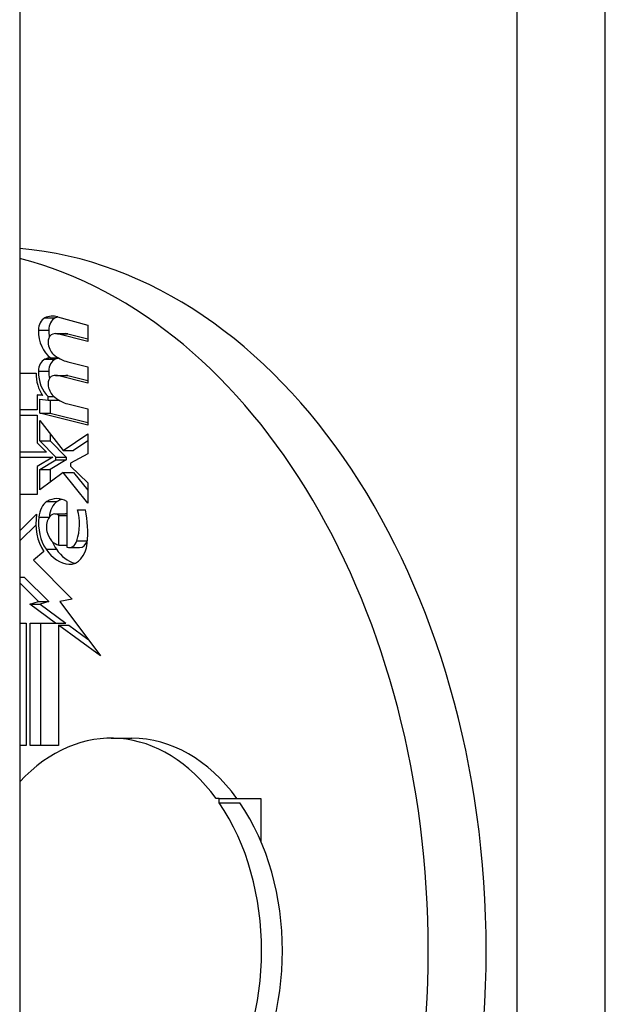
# Model space of a CAD drawing. Header units: inches. Extents: x 3.2 to 50.2, y 2.5 to 32.1.
# Tile 22 of 34: x 32.36 to 32.753, y 17.165 to 17.826. Entities that reach past the tile are written whole.
import ezdxf

# ---------------------------------------------------------------- set-up
doc = ezdxf.new("R2010")
doc.units = ezdxf.units.IN
doc.header["$MEASUREMENT"] = 0
doc.layers.add('Visible Edges(ANSI)', color=7, linetype='Continuous', lineweight=25)
doc.layers.add('Visible Tangent Edges(ANSI)', color=7, linetype='Continuous', lineweight=25)

msp = doc.modelspace()

# ---------------------------------------------------------------- linework, layer by layer
at = {"layer": 'Visible Edges(ANSI)'}
for p, q in [((32.35989, 20.05532), (32.35989, 14.34732)), ((32.3853, 17.62691), (32.4055, 17.62135)), ((32.4055, 17.62135), (32.4055, 17.61035)), ((32.38391, 17.61558), (32.39087, 17.61558)), ((32.4055, 17.61035), (32.38517, 17.61542)), ((32.39213, 17.61542), (32.4055, 17.61209)), ((32.38057, 17.59936), (32.38572, 17.59936)), ((32.39224, 17.59667), (32.4055, 17.59336)), ((32.4055, 17.59336), (32.4055, 17.58236)), ((32.35989, 17.58911), (32.37085, 17.58911)), ((32.38391, 17.58759), (32.39087, 17.58759)), ((32.4055, 17.58236), (32.38517, 17.58743)), ((32.39213, 17.58743), (32.4055, 17.5841)), ((32.37527, 17.57416), (32.37165, 17.57461)), ((32.37165, 17.57461), (32.37165, 17.56436)), ((32.37165, 17.57461), (32.37495, 17.57461)), ((32.37898, 17.57091), (32.37898, 17.57333)), ((32.37898, 17.57333), (32.38293, 17.57333)), ((32.37333, 17.56213), (32.37333, 17.57161)), ((32.37333, 17.57161), (32.37898, 17.57091)), ((32.37898, 17.57091), (32.38594, 17.57091)), ((32.38029, 17.57091), (32.38029, 17.56213)), ((32.38594, 17.57112), (32.38594, 17.57091)), ((32.39224, 17.56842), (32.4055, 17.56511)), ((32.37165, 17.56436), (32.35989, 17.56436)), ((32.35989, 17.56086), (32.37165, 17.56086)), ((32.37165, 17.56086), (32.37165, 17.54238)), ((32.4055, 17.55411), (32.37333, 17.56213)), ((32.37333, 17.56213), (32.38029, 17.56213)), ((32.38029, 17.56213), (32.4055, 17.55585)), ((32.4055, 17.56511), (32.4055, 17.55411)), ((32.37333, 17.54374), (32.37333, 17.55736)), ((32.37333, 17.55736), (32.38895, 17.53711)), ((32.38029, 17.54834), (32.38029, 17.54374)), ((32.38895, 17.53711), (32.4055, 17.54836)), ((32.4055, 17.54836), (32.4055, 17.53486)), ((32.37165, 17.54238), (32.37775, 17.53611)), ((32.38415, 17.53261), (32.37333, 17.54374)), ((32.37333, 17.54374), (32.38029, 17.54374)), ((32.38029, 17.54374), (32.39111, 17.53261)), ((32.4055, 17.54363), (32.39591, 17.53711)), ((32.37775, 17.53611), (32.35989, 17.53611)), ((32.38895, 17.53711), (32.39591, 17.53711)), ((32.4055, 17.53486), (32.39401, 17.52861)), ((32.35989, 17.53261), (32.38206, 17.53261)), ((32.38206, 17.53261), (32.37165, 17.52636)), ((32.37333, 17.52436), (32.38415, 17.53086)), ((32.39111, 17.53086), (32.38029, 17.52436)), ((32.38415, 17.53086), (32.38415, 17.53261)), ((32.38415, 17.53261), (32.39111, 17.53261)), ((32.38415, 17.53086), (32.39111, 17.53086)), ((32.39111, 17.53261), (32.39111, 17.53086)), ((32.39401, 17.52861), (32.39401, 17.52661)), ((32.39401, 17.52661), (32.4055, 17.51536)), ((32.37165, 17.52636), (32.37165, 17.50761)), ((32.37333, 17.51086), (32.37333, 17.52436)), ((32.37333, 17.52436), (32.38029, 17.52436)), ((32.38906, 17.52236), (32.37333, 17.51086)), ((32.38029, 17.52436), (32.38029, 17.51595)), ((32.4055, 17.50186), (32.38906, 17.52236)), ((32.38906, 17.52236), (32.39602, 17.52236)), ((32.39602, 17.52236), (32.4055, 17.51054)), ((32.4055, 17.51536), (32.4055, 17.50186)), ((32.37165, 17.50761), (32.35989, 17.50761)), ((32.39153, 17.50286), (32.39153, 17.47236)), ((32.35989, 17.48326), (32.3712, 17.49436)), ((32.38354, 17.49458), (32.3905, 17.49458)), ((32.38623, 17.49361), (32.39153, 17.49361)), ((32.38623, 17.47361), (32.38623, 17.49361)), ((32.39861, 17.49736), (32.40391, 17.49736)), ((32.37073, 17.48707), (32.36058, 17.47711)), ((32.3728, 17.49236), (32.37965, 17.49236)), ((32.35989, 17.47711), (32.36058, 17.47711)), ((32.38623, 17.47361), (32.39153, 17.47361)), ((32.37598, 17.46939), (32.36917, 17.46361)), ((32.39314, 17.47203), (32.4001, 17.47203)), ((32.36917, 17.46361), (32.39513, 17.43743)), ((32.35989, 17.45211), (32.36296, 17.45211)), ((32.37253, 17.43574), (32.35989, 17.44827)), ((32.36296, 17.45211), (32.37949, 17.43574)), ((32.36661, 17.43411), (32.37253, 17.43574)), ((32.38393, 17.42136), (32.36661, 17.43411)), ((32.36661, 17.43411), (32.37357, 17.43411)), ((32.37253, 17.43574), (32.37949, 17.43574)), ((32.37949, 17.43574), (32.37357, 17.43411)), ((32.37357, 17.43411), (32.39089, 17.42136)), ((32.39513, 17.43743), (32.38676, 17.43577)), ((32.38676, 17.43577), (32.41398, 17.39923)), ((32.35989, 17.42136), (32.36431, 17.42136)), ((32.36431, 17.42136), (32.36431, 17.33911)), ((32.36696, 17.33911), (32.36696, 17.42136)), ((32.36696, 17.42136), (32.38393, 17.42136)), ((32.37392, 17.42136), (32.37392, 17.33911)), ((32.38393, 17.42136), (32.39089, 17.42136)), ((32.41398, 17.39923), (32.38588, 17.41993)), ((32.38588, 17.41993), (32.38588, 17.33911)), ((32.38588, 17.41993), (32.39284, 17.41993)), ((32.39284, 17.41993), (32.40553, 17.41058)), ((32.42122, 17.34403), (32.43514, 17.34403)), ((32.36431, 17.33911), (32.35989, 17.33911)), ((32.38588, 17.33911), (32.36696, 17.33911)), ((32.4936, 17.30368), (32.49154, 17.30368)), ((32.4936, 17.30368), (32.52166, 17.30368)), ((32.4936, 17.30076), (32.4936, 17.30368)), ((32.52166, 17.30368), (32.52166, 17.27477)), ((32.4936, 17.30076), (32.50752, 17.30076))]:
    msp.add_line(p, q, dxfattribs=at)
for centre, major_axis, start_param, end_param in [((32.33873, 17.20132), (0, -0.47244), 0.063357, 3.078236), ((32.29984, 17.20132), (0, 0.47244), 3.322306, 6.102472), ((32.37865, 17.61781), (0, 0.00875), 0.322446, 1.56519), ((32.38206, 17.60335), (0, 0.024), 6.091199, 6.605631), ((32.38561, 17.61781), (0, 0.00875), 0.322446, 1.56519), ((32.38902, 17.60335), (0, 0.024), 0.206245, 0.322446), ((32.38693, 17.61775), (0, 0.02046), 1.56519, 2.686948), ((32.38243, 17.61014), (0, -0.005), 3.552596, 4.818901), ((32.39389, 17.61775), (0, -0.02046), 4.706783, 4.926216), ((32.38391, 17.60533), (0, 0.01025), 6.108516, 6.694188), ((32.39087, 17.60533), (0, 0.01025), 6.108516, 6.283185), ((32.38629, 17.61073), (0, -0.0105), 4.818901, 5.717844), ((32.38164, 17.57541), (0, 0.024), 0.063127, 0.29658), ((32.39661, 17.63492), (0, -0.03875), 5.734426, 6.123063), ((32.37843, 17.59028), (0, 0.00845), 0.29658, 1.56168), ((32.38539, 17.59028), (0, 0.00845), 0.29658, 1.56168), ((32.3886, 17.57541), (0, 0.024), 0.148906, 0.29658), ((32.38499, 17.58869), (0, -0.02), 4.691362, 5.525449), ((32.3866, 17.59018), (0, 0.02), 1.56168, 2.572814), ((32.38243, 17.58215), (0, -0.005), 3.552742, 4.817632), ((32.39356, 17.59018), (0, -0.02), 4.703272, 4.948142), ((32.38391, 17.57734), (0, 0.01025), 6.108652, 6.694335), ((32.39087, 17.57734), (0, 0.01025), 6.108652, 6.283185), ((32.3863, 17.58273), (0, -0.0105), 4.817632, 5.717685), ((32.397, 17.60658), (0, -0.03875), 5.717685, 6.108652), ((32.38172, 17.49127), (0, 0.01267), 0.416165, 1.484929), ((32.38482, 17.48137), (0, 0.0235), 5.867021, 6.69935), ((32.38868, 17.49127), (0, -0.01267), 3.557757, 4.613961), ((32.39178, 17.48137), (0, 0.0235), 0.210977, 0.416165), ((32.39016, 17.48821), (0, -0.0275), 4.486876, 5.465997), ((32.38354, 17.48662), (0, 0.00796), 5.784976, 7.176186), ((32.3905, 17.48662), (0, 0.00796), 6.098697, 6.283185), ((32.38191, 17.48755), (0, 0.02557), 4.270443, 5.106151), ((32.36976, 17.48229), (0, -0.05059), 1.4235, 1.873336), ((32.39016, 17.48821), (0, 0.0249), 1.403394, 2.341681), ((32.38419, 17.48589), (0, -0.00912), 4.034593, 5.050628), ((32.38744, 17.48751), (0, -0.014), 5.050628, 6.160969), ((32.39712, 17.48821), (0, -0.0249), 5.222957, 5.483273), ((32.39314, 17.48003), (0, -0.008), 5.995661, 7.412036), ((32.39365, 17.47727), (0, -0.01644), 6.223227, 7.706685), ((32.4001, 17.48003), (0, -0.008), 0, 1.128851), ((32.38887, 17.48755), (0, -0.02557), 1.128851, 1.145405), ((32.39435, 17.49398), (0, -0.03317), 5.483273, 6.223227), ((32.40131, 17.49398), (0, -0.03317), 5.483273, 6.087818), ((32.42122, 17.20132), (0, 0.14272), 5.512224, 6.936426), ((32.43514, 17.20132), (0, 0.14272), 5.512224, 6.283185), ((32.42122, 17.20132), (0, 0.14272), 3.941428, 5.48335), ((32.43514, 17.20132), (0, -0.14272), 0.799835, 2.341757)]:
    msp.add_ellipse(centre, major_axis=major_axis, ratio=0.707107, start_param=start_param, end_param=end_param, dxfattribs=at)
at = {"layer": 'Visible Tangent Edges(ANSI)'}
for p, q in [((32.69324, 20.11732), (32.69324, 14.28532)), ((32.75263, 14.28532), (32.75263, 20.11732)), ((32.37668, 17.62611), (32.38364, 17.62611)), ((32.37246, 17.61786), (32.37942, 17.61786)), ((32.38517, 17.61542), (32.39213, 17.61542)), ((32.37668, 17.59836), (32.38364, 17.59836)), ((32.37246, 17.59036), (32.37942, 17.59036)), ((32.38517, 17.58743), (32.39213, 17.58743)), ((32.3781, 17.50286), (32.38506, 17.50286)), ((32.39825, 17.47661), (32.40521, 17.47661)), ((32.37753, 17.47086), (32.38449, 17.47086)), ((32.39295, 17.46086), (32.39434, 17.46086))]:
    msp.add_line(p, q, dxfattribs=at)

doc.saveas('drawing.dxf')
